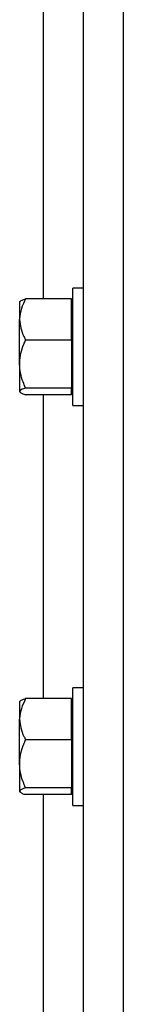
# Model space of a CAD drawing. Header units: inches. Extents: x 170 to 284, y 215 to 248.
# Tile 173 of 256: x 177.5871 to 177.6316, y 240.0117 to 240.4333. Entities that reach past the tile are written whole.
import ezdxf

# ---------------------------------------------------------------- set-up
doc = ezdxf.new("R2010")
doc.units = ezdxf.units.IN
doc.header["$LTSCALE"] = 0.25
doc.header["$MEASUREMENT"] = 0
doc.layers.add('LH BENCH MOUNT', color=7, linetype='Continuous')

msp = doc.modelspace()

# ---------------------------------------------------------------- linework, layer by layer
at = {"layer": 'LH BENCH MOUNT'}
for p, q in [((177.6144661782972, 239.6426462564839), (177.6144661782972, 243.9662227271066)), ((177.6315868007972, 239.6426462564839), (177.6315868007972, 243.8543193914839)), ((177.5973455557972, 240.3137739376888), (177.5973455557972, 240.4438921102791)), ((177.6144661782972, 240.3183801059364), (177.6098778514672, 240.3183801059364)), ((177.6098778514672, 240.2680797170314), (177.6098778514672, 240.3183801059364)), ((177.5872994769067, 240.3127134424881), (177.5871074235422, 240.3124906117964)), ((177.5871074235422, 240.3124906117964), (177.5871074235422, 240.3049490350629)), ((177.6093299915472, 240.3137739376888), (177.5896755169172, 240.3137739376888)), ((177.6093299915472, 240.3049490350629), (177.6093299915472, 240.3137739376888)), ((177.6098778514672, 240.3124906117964), (177.6093299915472, 240.3124906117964)), ((177.5871074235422, 240.2858521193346), (177.5871074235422, 240.3049490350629)), ((177.6093299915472, 240.296124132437), (177.6093299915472, 240.3049490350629)), ((177.6093299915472, 240.296124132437), (177.5896755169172, 240.296124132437)), ((177.6093299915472, 240.296124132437), (177.6093299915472, 240.2858521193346)), ((177.5871074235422, 240.2858521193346), (177.5871074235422, 240.2741329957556)), ((177.6093299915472, 240.2858521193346), (177.6093299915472, 240.2755801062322)), ((177.5871074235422, 240.2741329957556), (177.5871074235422, 240.2739692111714)), ((177.5871074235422, 240.2739692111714), (177.5872994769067, 240.2737463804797)), ((177.6093299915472, 240.2755801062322), (177.5896755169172, 240.2755801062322)), ((177.6093299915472, 240.2726858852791), (177.5896755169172, 240.2726858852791)), ((177.5973455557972, 240.1425677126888), (177.5973455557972, 240.2726858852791)), ((177.6093299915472, 240.2741329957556), (177.6093299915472, 240.2755801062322)), ((177.6093299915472, 240.2726858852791), (177.6093299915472, 240.2741329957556)), ((177.6093299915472, 240.2739692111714), (177.6098778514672, 240.2739692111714)), ((177.6098778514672, 240.2680797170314), (177.6144661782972, 240.2680797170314)), ((177.6144661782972, 240.1471738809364), (177.6098778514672, 240.1471738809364)), ((177.6098778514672, 240.0968734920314), (177.6098778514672, 240.1471738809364)), ((177.6093299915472, 240.1425677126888), (177.5896755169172, 240.1425677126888)), ((177.6093299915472, 240.1337428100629), (177.6093299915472, 240.1425677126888)), ((177.5872994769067, 240.1415072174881), (177.5871074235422, 240.1412843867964)), ((177.5871074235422, 240.1412843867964), (177.5871074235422, 240.1337428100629)), ((177.6098778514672, 240.1412843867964), (177.6093299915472, 240.1412843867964)), ((177.5871074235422, 240.1146458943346), (177.5871074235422, 240.1337428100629)), ((177.6093299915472, 240.124917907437), (177.6093299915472, 240.1337428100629)), ((177.6093299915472, 240.124917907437), (177.5896755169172, 240.124917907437)), ((177.6093299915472, 240.124917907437), (177.6093299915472, 240.1146458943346)), ((177.5871074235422, 240.1146458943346), (177.5871074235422, 240.1029267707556)), ((177.6093299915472, 240.1146458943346), (177.6093299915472, 240.1043738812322)), ((177.6093299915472, 240.1043738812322), (177.5896755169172, 240.1043738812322)), ((177.6093299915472, 240.1029267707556), (177.6093299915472, 240.1043738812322)), ((177.5871074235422, 240.1029267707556), (177.5871074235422, 240.1027629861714)), ((177.5871074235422, 240.1027629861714), (177.5872994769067, 240.1025401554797)), ((177.6093299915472, 240.101479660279), (177.5896755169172, 240.101479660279)), ((177.5973455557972, 239.9881473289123), (177.5973455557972, 240.101479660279)), ((177.6093299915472, 240.101479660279), (177.6093299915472, 240.1029267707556)), ((177.6093299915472, 240.1027629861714), (177.6098778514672, 240.1027629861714)), ((177.6098778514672, 240.0968734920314), (177.6144661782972, 240.0968734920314))]:
    msp.add_line(p, q, dxfattribs=at)
for points, knots in [([(177.5896755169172, 240.3137739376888), (177.5890009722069, 240.3124017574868), (177.5876273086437, 240.3096074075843), (177.5871121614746, 240.3065556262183), (177.5871075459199, 240.3049905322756), (177.5871074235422, 240.3049490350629)], [0, 0, 0, 0, 0.4843414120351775, 0.9863277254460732, 1, 1, 1, 1]), ([(177.5873662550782, 240.3126558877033), (177.5874205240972, 240.3127478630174), (177.5875983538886, 240.3130492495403), (177.588563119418, 240.3134212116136), (177.589424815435, 240.3136944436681), (177.5896755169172, 240.3137739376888)], [0, 0, 0, 0, 0.2374711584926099, 0.7781501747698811, 1, 1, 1, 1]), ([(177.5871074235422, 240.3049490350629), (177.5872051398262, 240.3037137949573), (177.5874041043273, 240.301198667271), (177.5885559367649, 240.2982742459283), (177.5894231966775, 240.2966087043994), (177.5896755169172, 240.296124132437)], [0, 0, 0, 0, 0.406290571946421, 0.8272664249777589, 1, 1, 1, 1]), ([(177.5871074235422, 240.2858521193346), (177.5871101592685, 240.2860873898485), (177.5871280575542, 240.2876266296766), (177.5875497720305, 240.2904991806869), (177.5885769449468, 240.2936727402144), (177.589403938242, 240.2955181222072), (177.5896755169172, 240.296124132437)], [0, 0, 0, 0, 0.06653229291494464, 0.4352825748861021, 0.8145508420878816, 1, 1, 1, 1]), ([(177.5896755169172, 240.2755801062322), (177.5892939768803, 240.2764497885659), (177.5883912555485, 240.2785074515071), (177.5873505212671, 240.2819363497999), (177.5871891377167, 240.2845358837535), (177.5871074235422, 240.2858521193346)], [0, 0, 0, 0, 0.2654599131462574, 0.6280764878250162, 1, 1, 1, 1]), ([(177.5896755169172, 240.2755801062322), (177.5890009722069, 240.2753550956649), (177.5876273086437, 240.2748968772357), (177.5871121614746, 240.2743964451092), (177.5871075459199, 240.2741398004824), (177.5871074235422, 240.2741329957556)], [0, 0, 0, 0, 0.4843414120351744, 0.9863277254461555, 1, 1, 1, 1]), ([(177.5871074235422, 240.2741329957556), (177.5872051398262, 240.273930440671), (177.5874041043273, 240.273518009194), (177.5885559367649, 240.2730384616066), (177.5894231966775, 240.2727653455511), (177.5896755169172, 240.2726858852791)], [0, 0, 0, 0, 0.4062905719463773, 0.8272664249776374, 1, 1, 1, 1]), ([(177.5896755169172, 240.1425677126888), (177.5890009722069, 240.1411955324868), (177.5876273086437, 240.1384011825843), (177.5871121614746, 240.1353494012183), (177.5871075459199, 240.1337843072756), (177.5871074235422, 240.1337428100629)], [0, 0, 0, 0, 0.4843414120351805, 0.9863277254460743, 1, 1, 1, 1]), ([(177.5873662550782, 240.1414496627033), (177.5874205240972, 240.1415416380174), (177.5875983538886, 240.1418430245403), (177.588563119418, 240.1422149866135), (177.589424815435, 240.142488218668), (177.5896755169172, 240.1425677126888)], [0, 0, 0, 0, 0.2374711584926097, 0.7781501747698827, 1, 1, 1, 1]), ([(177.5871074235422, 240.1337428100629), (177.5872051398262, 240.1325075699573), (177.5874041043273, 240.129992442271), (177.5885559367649, 240.1270680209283), (177.5894231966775, 240.1254024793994), (177.5896755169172, 240.124917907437)], [0, 0, 0, 0, 0.4062905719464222, 0.8272664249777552, 1, 1, 1, 1]), ([(177.5871074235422, 240.1146458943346), (177.5871101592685, 240.1148811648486), (177.5871280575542, 240.1164204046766), (177.5875497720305, 240.1192929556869), (177.5885769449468, 240.1224665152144), (177.589403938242, 240.1243118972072), (177.5896755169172, 240.124917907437)], [0, 0, 0, 0, 0.06653229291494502, 0.4352825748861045, 0.8145508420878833, 1, 1, 1, 1]), ([(177.5896755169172, 240.1043738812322), (177.5892939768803, 240.1052435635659), (177.5883912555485, 240.1073012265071), (177.5873505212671, 240.1107301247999), (177.5871891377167, 240.1133296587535), (177.5871074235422, 240.1146458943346)], [0, 0, 0, 0, 0.2654599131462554, 0.6280764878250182, 1, 1, 1, 1]), ([(177.5896755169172, 240.1043738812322), (177.5890009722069, 240.1041488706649), (177.5876273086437, 240.1036906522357), (177.5871121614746, 240.1031902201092), (177.5871075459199, 240.1029335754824), (177.5871074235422, 240.1029267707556)], [0, 0, 0, 0, 0.4843414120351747, 0.9863277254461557, 1, 1, 1, 1]), ([(177.5871074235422, 240.1029267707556), (177.5872051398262, 240.102724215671), (177.5874041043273, 240.102311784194), (177.5885559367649, 240.1018322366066), (177.5894231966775, 240.1015591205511), (177.5896755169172, 240.101479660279)], [0, 0, 0, 0, 0.4062905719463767, 0.8272664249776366, 1, 1, 1, 1])]:
    msp.add_open_spline(points, degree=3, knots=knots, dxfattribs=at)

doc.saveas('drawing.dxf')
